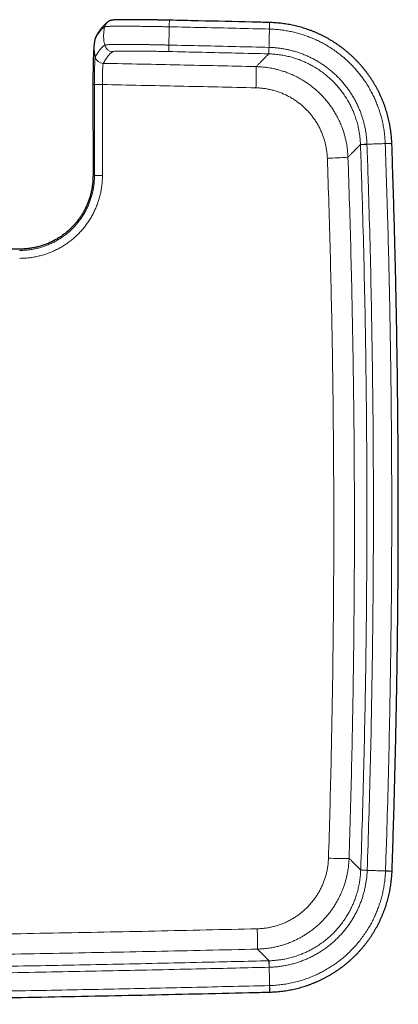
# Model space of a CAD drawing. Header units: millimetres. Extents: x 8 to 976, y 12 to 967.
# Tile 7 of 256: x 469 to 505, y 70 to 165. Entities that reach past the tile are written whole.
import ezdxf

# ---------------------------------------------------------------- set-up
doc = ezdxf.new("R2010")
doc.units = ezdxf.units.MM

msp = doc.modelspace()

# ---------------------------------------------------------------- linework, layer by layer
at = {"color": 252, "linetype": 'Continuous', "lineweight": 0}
for p, q in [((477.762, 163.887), (477.762, 163.887)), ((492.933, 161.25), (492.923, 161.251)), ((477.1, 160.342), (477.099, 160.341)), ((477.02, 158.323), (477.02, 158.313)), ((501.699, 152.571), (501.699, 152.58)), ((501.72, 83.134), (501.72, 83.144)), ((492.944, 74.459), (492.954, 74.459))]:
    msp.add_line(p, q, dxfattribs=at)
at = {"color": 7, "linetype": 'Continuous', "lineweight": 30}
for p, q in [((476.396, 162.904), (476.4, 162.912)), ((476.117, 158.298), (476.122, 149.58)), ((493.017, 71.459), (493.028, 71.46))]:
    msp.add_line(p, q, dxfattribs=at)
at = {"color": 7, "linetype": 'Continuous', "lineweight": 30, "flags": 128}
msp.add_lwpolyline([(477.543, 164.317), (477.582, 164.344), (477.641, 164.378)], dxfattribs=at)
at = {"color": 252, "linetype": 'Continuous', "lineweight": 0, "flags": 128}
for points in [[(483.412, 163.842), (483.414, 163.918), (483.416, 163.991), (483.417, 164.061), (483.419, 164.128), (483.42, 164.19), (483.421, 164.247), (483.422, 164.298), (483.423, 164.344), (483.424, 164.383), (483.425, 164.415), (483.425, 164.44), (483.426, 164.457), (483.426, 164.467), (483.426, 164.47)], [(492.981, 163.623), (492.983, 163.698), (492.985, 163.771), (492.986, 163.841), (492.988, 163.908), (492.99, 163.97), (492.991, 164.027), (492.992, 164.078), (492.993, 164.124), (492.994, 164.163), (492.995, 164.195), (492.996, 164.22), (492.996, 164.237), (492.996, 164.247), (492.996, 164.25)], [(492.991, 163.622), (492.993, 163.698), (492.995, 163.771), (492.997, 163.841), (492.998, 163.908), (493, 163.969), (493.001, 164.026), (493.003, 164.078), (493.004, 164.123), (493.005, 164.162), (493.006, 164.194), (493.006, 164.219), (493.007, 164.237), (493.007, 164.247), (493.007, 164.25)], [(483.361, 161.47), (483.361, 161.475), (483.361, 161.488), (483.361, 161.507), (483.362, 161.533), (483.363, 161.565), (483.364, 161.604), (483.365, 161.649), (483.366, 161.7), (483.367, 161.756), (483.368, 161.816), (483.37, 161.881), (483.371, 161.949), (483.373, 162.019), (483.374, 162.092)], [(492.923, 161.251), (492.923, 161.256), (492.924, 161.268), (492.924, 161.287), (492.925, 161.313), (492.926, 161.346), (492.927, 161.385), (492.928, 161.43), (492.929, 161.48), (492.93, 161.536), (492.932, 161.596), (492.933, 161.661), (492.935, 161.729), (492.937, 161.8), (492.938, 161.873)], [(492.933, 161.25), (492.933, 161.255), (492.933, 161.267), (492.934, 161.287), (492.935, 161.313), (492.935, 161.345), (492.936, 161.384), (492.938, 161.429), (492.939, 161.48), (492.94, 161.536), (492.942, 161.596), (492.943, 161.661), (492.945, 161.728), (492.947, 161.799), (492.949, 161.872)], [(504.07, 152.665), (504.145, 152.667), (504.219, 152.67), (504.289, 152.673), (504.355, 152.675), (504.417, 152.677), (504.474, 152.679), (504.525, 152.681), (504.571, 152.683), (504.61, 152.684), (504.642, 152.685), (504.667, 152.686), (504.684, 152.687), (504.694, 152.687), (504.697, 152.687)], [(504.07, 152.655), (504.146, 152.657), (504.219, 152.66), (504.289, 152.662), (504.355, 152.665), (504.417, 152.667), (504.474, 152.669), (504.526, 152.671), (504.571, 152.672), (504.61, 152.674), (504.642, 152.675), (504.667, 152.676), (504.685, 152.676), (504.695, 152.677), (504.697, 152.677)], [(501.699, 152.58), (501.704, 152.581), (501.716, 152.581), (501.735, 152.582), (501.761, 152.583), (501.794, 152.584), (501.833, 152.585), (501.878, 152.587), (501.928, 152.589), (501.984, 152.591), (502.044, 152.593), (502.109, 152.595), (502.177, 152.598), (502.247, 152.601), (502.32, 152.603)], [(501.699, 152.571), (501.704, 152.571), (501.716, 152.571), (501.735, 152.572), (501.761, 152.573), (501.794, 152.574), (501.833, 152.575), (501.878, 152.577), (501.929, 152.579), (501.984, 152.581), (502.045, 152.583), (502.109, 152.585), (502.177, 152.588), (502.248, 152.59), (502.321, 152.593)], [(501.72, 83.144), (501.725, 83.144), (501.737, 83.143), (501.756, 83.143), (501.782, 83.142), (501.815, 83.141), (501.854, 83.139), (501.899, 83.138), (501.95, 83.136), (502.005, 83.134), (502.066, 83.132), (502.13, 83.13), (502.198, 83.128), (502.269, 83.125), (502.342, 83.123)], [(501.72, 83.134), (501.725, 83.134), (501.737, 83.134), (501.756, 83.133), (501.782, 83.132), (501.815, 83.131), (501.854, 83.13), (501.899, 83.128), (501.949, 83.126), (502.005, 83.124), (502.065, 83.122), (502.13, 83.12), (502.198, 83.117), (502.269, 83.115), (502.342, 83.112)], [(504.091, 83.062), (504.167, 83.059), (504.24, 83.057), (504.31, 83.054), (504.376, 83.052), (504.438, 83.05), (504.495, 83.048), (504.547, 83.046), (504.592, 83.044), (504.631, 83.043), (504.663, 83.042), (504.688, 83.041), (504.706, 83.04), (504.716, 83.04), (504.718, 83.04)], [(504.091, 83.052), (504.166, 83.049), (504.24, 83.046), (504.31, 83.044), (504.376, 83.042), (504.438, 83.039), (504.495, 83.037), (504.546, 83.035), (504.592, 83.034), (504.631, 83.032), (504.663, 83.031), (504.688, 83.03), (504.706, 83.03), (504.716, 83.029), (504.718, 83.029)], [(492.944, 74.459), (492.944, 74.454), (492.945, 74.442), (492.945, 74.422), (492.946, 74.396), (492.947, 74.364), (492.948, 74.325), (492.949, 74.28), (492.95, 74.229), (492.951, 74.173), (492.953, 74.113), (492.954, 74.049), (492.956, 73.981), (492.958, 73.91), (492.959, 73.837)], [(492.954, 74.459), (492.954, 74.454), (492.954, 74.442), (492.955, 74.423), (492.956, 74.397), (492.956, 74.364), (492.957, 74.325), (492.959, 74.28), (492.96, 74.229), (492.961, 74.174), (492.963, 74.113), (492.964, 74.049), (492.966, 73.981), (492.968, 73.91), (492.97, 73.837)], [(493.002, 72.087), (493.004, 72.011), (493.006, 71.938), (493.007, 71.868), (493.009, 71.802), (493.011, 71.74), (493.012, 71.683), (493.013, 71.631), (493.014, 71.586), (493.015, 71.547), (493.016, 71.515), (493.017, 71.49), (493.017, 71.472), (493.017, 71.462), (493.017, 71.459)], [(493.012, 72.087), (493.014, 72.012), (493.016, 71.938), (493.018, 71.868), (493.019, 71.802), (493.021, 71.74), (493.022, 71.683), (493.024, 71.631), (493.025, 71.586), (493.026, 71.547), (493.027, 71.515), (493.027, 71.49), (493.028, 71.472), (493.028, 71.462), (493.028, 71.46)]]:
    msp.add_lwpolyline(points, dxfattribs=at)
at = {"color": 252, "linetype": 'Continuous', "lineweight": 0}
for centre, radius, start, end in [((478.012, 163.67), 0.799, 125.96545, 167.62262), ((477.102, 162.539), 0.795, 152.6475, 167.69079), ((478.02, 162.27), 0.8, 192.88304, 268.7598), ((477.116, 161.142), 0.801, 193.07123, 268.71999), ((477.117, 161.143), 0.801, 193.02347, 268.72143), ((440.192, 159.672), 51.537, 358.13896, 0.39647), ((476.868, 132.127), 26.197, 89.6678, 91.34073), ((476.899, 139.677), 18.636, 89.62797, 91.9801), ((497.926, 181.444), 30.188, 271.14744, 274.89565), ((476.905, 131.958), 17.652, 89.60722, 92.09047), ((499.798, 106.326), 22.08, 266.9887, 272.10777), ((437.859, 75.824), 53.994, 359.7351, 1.79737)]:
    msp.add_arc(centre, radius, start, end, dxfattribs=at)
at = {"color": 7, "linetype": 'Continuous', "lineweight": 30}
msp.add_arc((477.105, 162.54), 0.797, 150.38618, 167.67224, dxfattribs=at)
for points, knots in [([(477.543, 164.316), (477.513, 164.294), (477.448, 164.246), (477.352, 164.165), (477.254, 164.076), (477.158, 163.979), (477.062, 163.876), (476.969, 163.767), (476.876, 163.649), (476.783, 163.523), (476.689, 163.386), (476.594, 163.239), (476.502, 163.088), (476.442, 162.983), (476.413, 162.933)], [0, 0, 0, 0, 0.070524, 0.148541, 0.227873, 0.308136, 0.389002, 0.470207, 0.551549, 0.636453, 0.726663, 0.819255, 0.913295, 1, 1, 1, 1]), ([(483.426, 164.47), (483.416, 164.47), (483.343, 164.472), (483.213, 164.474), (483.039, 164.478), (482.873, 164.481), (482.704, 164.485), (482.526, 164.488), (482.343, 164.491), (482.161, 164.494), (481.98, 164.497), (481.801, 164.5), (481.622, 164.503), (481.445, 164.506), (481.27, 164.508), (481.095, 164.51), (480.924, 164.512), (480.756, 164.514), (480.592, 164.516), (480.432, 164.517), (480.277, 164.518), (480.126, 164.519), (479.98, 164.52), (479.838, 164.52), (479.701, 164.521), (479.57, 164.521), (479.441, 164.521), (479.316, 164.52), (479.194, 164.52), (479.077, 164.519), (478.965, 164.518), (478.858, 164.517), (478.756, 164.515), (478.659, 164.514), (478.567, 164.512), (478.479, 164.509), (478.397, 164.507), (478.319, 164.504), (478.246, 164.5), (478.176, 164.497), (478.108, 164.492), (478.041, 164.486), (477.983, 164.48), (477.935, 164.473), (477.897, 164.466), (477.863, 164.459), (477.827, 164.45), (477.784, 164.438), (477.734, 164.421), (477.685, 164.401), (477.654, 164.385), (477.641, 164.378)], [0, 0, 0, 0, 0.00342, 0.026165, 0.046378, 0.065476, 0.085155, 0.107249, 0.129347, 0.151467, 0.17363, 0.195856, 0.218167, 0.240583, 0.263125, 0.285809, 0.308598, 0.331197, 0.353663, 0.375999, 0.398216, 0.420324, 0.442333, 0.464258, 0.48611, 0.50791, 0.529516, 0.551911, 0.574303, 0.596706, 0.61914, 0.641625, 0.664185, 0.686856, 0.709673, 0.732681, 0.755882, 0.779214, 0.80296, 0.827382, 0.852991, 0.880994, 0.908405, 0.925772, 0.938027, 0.948442, 0.957954, 0.968186, 0.980111, 0.99192, 1, 1, 1, 1]), ([(492.996, 164.25), (492.437, 164.263), (490.176, 164.318), (486.986, 164.392), (484.355, 164.449), (483.426, 164.47)], [0, 0, 0, 0, 0.175437, 0.708719, 1, 1, 1, 1]), ([(493.007, 164.25), (493.007, 164.25), (493.003, 164.25), (493, 164.25), (492.996, 164.25)], [0, 0, 0, 0, 0.086879, 1, 1, 1, 1]), ([(504.697, 152.687), (504.693, 152.777), (504.686, 152.958), (504.666, 153.231), (504.64, 153.507), (504.608, 153.782), (504.57, 154.056), (504.525, 154.33), (504.474, 154.602), (504.417, 154.873), (504.353, 155.142), (504.283, 155.409), (504.207, 155.676), (504.125, 155.942), (504.036, 156.206), (503.942, 156.468), (503.841, 156.728), (503.735, 156.984), (503.623, 157.237), (503.506, 157.486), (503.383, 157.733), (503.254, 157.977), (503.119, 158.219), (502.978, 158.458), (502.832, 158.694), (502.68, 158.927), (502.522, 159.157), (502.36, 159.383), (502.192, 159.604), (502.02, 159.822), (501.843, 160.034), (501.661, 160.243), (501.475, 160.447), (501.284, 160.646), (501.088, 160.842), (500.887, 161.034), (500.682, 161.22), (500.473, 161.402), (500.259, 161.58), (500.041, 161.752), (499.82, 161.919), (499.595, 162.08), (499.367, 162.236), (499.136, 162.387), (498.901, 162.532), (498.662, 162.672), (498.42, 162.807), (498.174, 162.936), (497.924, 163.06), (497.672, 163.178), (497.418, 163.291), (497.162, 163.397), (496.904, 163.497), (496.645, 163.59), (496.383, 163.677), (496.119, 163.759), (495.852, 163.835), (495.584, 163.905), (495.313, 163.968), (495.042, 164.025), (494.769, 164.076), (494.495, 164.12), (494.22, 164.159), (493.945, 164.19), (493.669, 164.216), (493.394, 164.235), (493.173, 164.246), (493.044, 164.248), (493.007, 164.249)], [0, 0, 0, 0, 0.0148, 0.030067, 0.045348, 0.06064, 0.075942, 0.091251, 0.106578, 0.121807, 0.137027, 0.152311, 0.167643, 0.183009, 0.198391, 0.213773, 0.229134, 0.244457, 0.259728, 0.274929, 0.290104, 0.305363, 0.32066, 0.335985, 0.351331, 0.366688, 0.382049, 0.397402, 0.41274, 0.428054, 0.443338, 0.458575, 0.473814, 0.489085, 0.504378, 0.519687, 0.535008, 0.550334, 0.565658, 0.580974, 0.596276, 0.611557, 0.626824, 0.642028, 0.657252, 0.672536, 0.687864, 0.703223, 0.718597, 0.733969, 0.749322, 0.764639, 0.779907, 0.795104, 0.810271, 0.825589, 0.840898, 0.856209, 0.871529, 0.886885, 0.902162, 0.91746, 0.932805, 0.948147, 0.96343, 0.978601, 0.993895, 1, 1, 1, 1]), ([(476.308, 162.652), (476.302, 162.624), (476.29, 162.567), (476.275, 162.485), (476.263, 162.413), (476.254, 162.357), (476.248, 162.312), (476.243, 162.273), (476.238, 162.238), (476.234, 162.203), (476.229, 162.163), (476.224, 162.119), (476.218, 162.06), (476.211, 161.989), (476.204, 161.903), (476.197, 161.816), (476.191, 161.721), (476.184, 161.624), (476.179, 161.526), (476.174, 161.431), (476.169, 161.33), (476.164, 161.215), (476.159, 161.104), (476.156, 160.996), (476.152, 160.892), (476.149, 160.787), (476.146, 160.688), (476.143, 160.591), (476.14, 160.492), (476.138, 160.381), (476.135, 160.275), (476.133, 160.169), (476.131, 160.059), (476.128, 159.929), (476.126, 159.776), (476.124, 159.62), (476.122, 159.463), (476.12, 159.309), (476.119, 159.14), (476.118, 158.955), (476.117, 158.753), (476.117, 158.532), (476.117, 158.378), (476.117, 158.298)], [0, 0, 0, 0, 0.0195508, 0.0398578, 0.0564133, 0.0694019, 0.0804009, 0.0902299, 0.0985032, 0.1078706, 0.119569, 0.132966, 0.1455229, 0.1712068, 0.1994592, 0.229498, 0.2575688, 0.2910407, 0.3200314, 0.3434348, 0.3731855, 0.4037909, 0.4340846, 0.4582452, 0.4838211, 0.510084, 0.5332395, 0.5530231, 0.576112, 0.6002685, 0.6256211, 0.6445287, 0.6671967, 0.6936631, 0.7239173, 0.7580306, 0.7848697, 0.8138974, 0.8452895, 0.8792717, 0.9161364, 0.9562378, 1, 1, 1, 1]), ([(476.325, 162.708), (476.325, 162.708), (476.325, 162.701), (476.315, 162.686), (476.31, 162.659), (476.308, 162.651)], [0, 0, 0, 0, 0.000131, 0.717453, 1, 1, 1, 1]), ([(476.371, 162.851), (476.368, 162.845), (476.36, 162.827), (476.35, 162.799), (476.339, 162.766), (476.329, 162.733), (476.319, 162.699), (476.313, 162.673), (476.31, 162.658), (476.309, 162.656)], [0, 0, 0, 0, 0.0717587, 0.2103051, 0.3603826, 0.5279209, 0.7207058, 0.9508347, 1, 1, 1, 1]), ([(504.697, 152.677), (504.697, 152.677), (504.697, 152.68), (504.697, 152.684), (504.697, 152.687)], [0, 0, 0, 0, 0.065966, 1, 1, 1, 1]), ([(504.718, 83.04), (504.732, 83.442), (504.775, 84.686), (504.841, 86.772), (504.916, 89.301), (504.984, 91.83), (505.046, 94.361), (505.102, 96.891), (505.151, 99.421), (505.194, 101.952), (505.23, 104.483), (505.26, 107.013), (505.283, 109.544), (505.3, 112.075), (505.311, 114.606), (505.315, 117.137), (505.313, 119.668), (505.305, 122.199), (505.29, 124.73), (505.268, 127.261), (505.241, 129.791), (505.206, 132.322), (505.166, 134.853), (505.119, 137.383), (505.065, 139.914), (505.006, 142.444), (504.939, 144.974), (504.867, 147.504), (504.787, 150.033), (504.731, 151.758), (504.699, 152.638), (504.697, 152.677)], [0, 0, 0, 0, 0.017325, 0.0536, 0.089927, 0.126266, 0.162604, 0.198941, 0.235277, 0.271614, 0.307951, 0.344288, 0.380625, 0.416963, 0.453302, 0.489641, 0.525977, 0.562314, 0.598652, 0.63499, 0.671328, 0.707666, 0.744004, 0.780341, 0.816679, 0.853016, 0.889352, 0.925693, 0.96203, 0.998354, 1, 1, 1, 1]), ([(476.122, 149.58), (476.12, 149.45), (476.116, 149.194), (476.084, 148.812), (476.033, 148.437), (475.961, 148.067), (475.871, 147.703), (475.762, 147.346), (475.634, 146.998), (475.491, 146.66), (475.331, 146.334), (475.157, 146.019), (474.967, 145.716), (474.763, 145.423), (474.546, 145.143), (474.317, 144.876), (474.076, 144.623), (473.814, 144.373), (473.529, 144.129), (473.222, 143.894), (472.905, 143.678), (472.58, 143.481), (472.247, 143.304), (471.908, 143.146), (471.545, 142.999), (471.16, 142.869), (470.752, 142.758), (470.343, 142.672), (469.933, 142.612), (469.523, 142.575), (469.249, 142.571), (469.113, 142.569)], [0, 0, 0, 0, 0.035284, 0.069891, 0.104201, 0.138514, 0.172558, 0.206351, 0.240029, 0.273505, 0.306373, 0.338916, 0.371443, 0.403924, 0.436067, 0.467946, 0.499641, 0.53109, 0.566626, 0.601769, 0.636562, 0.671043, 0.705248, 0.739213, 0.772908, 0.81171, 0.850027, 0.887941, 0.925526, 0.962857, 1, 1, 1, 1]), ([(469.113, 142.569), (468.215, 142.569), (466.428, 142.569), (463.76, 142.57), (461.12, 142.571), (458.507, 142.571), (455.92, 142.572), (453.361, 142.573), (450.898, 142.573), (448.529, 142.574), (446.254, 142.574), (444.002, 142.575), (441.772, 142.575), (439.565, 142.575), (437.38, 142.576), (435.218, 142.576), (433.079, 142.577), (430.963, 142.577), (428.869, 142.577), (426.797, 142.577), (424.787, 142.578), (422.837, 142.578), (420.946, 142.578), (419.076, 142.578), (417.225, 142.578), (415.998, 142.579), (415.388, 142.579)], [0, 0, 0, 0, 0.050151, 0.0998, 0.148946, 0.19759, 0.245732, 0.293372, 0.34051, 0.383279, 0.425626, 0.467552, 0.509055, 0.550138, 0.590798, 0.631037, 0.670855, 0.710251, 0.749226, 0.787779, 0.825911, 0.861478, 0.89667, 0.931488, 0.965931, 1, 1, 1, 1]), ([(493.028, 71.46), (493.119, 71.463), (493.301, 71.468), (493.576, 71.485), (493.852, 71.508), (494.127, 71.537), (494.402, 71.572), (494.676, 71.614), (494.949, 71.662), (495.22, 71.717), (495.489, 71.777), (495.758, 71.844), (496.026, 71.918), (496.292, 71.997), (496.557, 72.083), (496.82, 72.175), (497.081, 72.273), (497.338, 72.376), (497.592, 72.485), (497.843, 72.6), (498.091, 72.72), (498.336, 72.846), (498.58, 72.979), (498.82, 73.117), (499.058, 73.261), (499.293, 73.41), (499.524, 73.565), (499.751, 73.725), (499.975, 73.89), (500.194, 74.06), (500.409, 74.235), (500.619, 74.414), (500.825, 74.599), (501.027, 74.788), (501.224, 74.981), (501.418, 75.18), (501.607, 75.383), (501.791, 75.591), (501.971, 75.803), (502.145, 76.018), (502.315, 76.238), (502.478, 76.461), (502.637, 76.687), (502.79, 76.917), (502.937, 77.15), (503.08, 77.387), (503.217, 77.629), (503.35, 77.873), (503.476, 78.121), (503.597, 78.372), (503.712, 78.625), (503.821, 78.88), (503.923, 79.137), (504.02, 79.395), (504.11, 79.656), (504.194, 79.919), (504.273, 80.185), (504.345, 80.453), (504.412, 80.723), (504.472, 80.993), (504.525, 81.266), (504.573, 81.539), (504.614, 81.813), (504.649, 82.089), (504.677, 82.364), (504.699, 82.639), (504.712, 82.861), (504.716, 82.991), (504.717, 83.029)], [0, 0, 0, 0, 0.014995, 0.030256, 0.045531, 0.060817, 0.076113, 0.091416, 0.106737, 0.12196, 0.137174, 0.152451, 0.167778, 0.183137, 0.198514, 0.213889, 0.229244, 0.244561, 0.259826, 0.27502, 0.29019, 0.305443, 0.320733, 0.336052, 0.351392, 0.366743, 0.382098, 0.397445, 0.412777, 0.428085, 0.443363, 0.458593, 0.473826, 0.489091, 0.504378, 0.519681, 0.534996, 0.550315, 0.565633, 0.580943, 0.596239, 0.611514, 0.626776, 0.641973, 0.657191, 0.672469, 0.687791, 0.703144, 0.718511, 0.733878, 0.749224, 0.764536, 0.779797, 0.794989, 0.810149, 0.825461, 0.840764, 0.856069, 0.871383, 0.886732, 0.902003, 0.917295, 0.932634, 0.94797, 0.963247, 0.978412, 0.9937, 1, 1, 1, 1]), ([(504.718, 83.029), (504.718, 83.03), (504.718, 83.034), (504.718, 83.037), (504.718, 83.04)], [0, 0, 0, 0, 0.213172, 1, 1, 1, 1]), ([(408.826, 70.292), (408.925, 70.292), (410.73, 70.297), (414.242, 70.314), (419.362, 70.342), (424.484, 70.377), (429.605, 70.418), (434.725, 70.465), (439.845, 70.519), (444.962, 70.58), (450.079, 70.646), (455.196, 70.719), (460.315, 70.799), (465.434, 70.885), (470.555, 70.977), (475.675, 71.076), (480.795, 71.181), (485.914, 71.293), (489.988, 71.386), (492.356, 71.444), (493.017, 71.46)], [0, 0, 0, 0, 0.003508, 0.064313, 0.125132, 0.185957, 0.246782, 0.3076, 0.368405, 0.429191, 0.489956, 0.550731, 0.611527, 0.67234, 0.733163, 0.793989, 0.854812, 0.915624, 0.97642, 1, 1, 1, 1])]:
    msp.add_open_spline(points, degree=3, knots=knots, dxfattribs=at)
at = {"color": 252, "linetype": 'Continuous', "lineweight": 0}
for points, knots in [([(477.232, 163.842), (477.195, 163.814), (477.12, 163.757), (477.009, 163.654), (476.897, 163.538), (476.785, 163.407), (476.674, 163.261), (476.56, 163.097), (476.444, 162.915), (476.366, 162.778), (476.326, 162.71)], [0, 0, 0, 0, 0.123227, 0.246457, 0.369685, 0.492915, 0.616153, 0.739393, 0.869694, 1, 1, 1, 1]), ([(477.232, 163.842), (477.211, 163.734), (477.169, 163.519), (477.14, 163.19), (477.136, 162.883), (477.155, 162.601), (477.187, 162.344), (477.222, 162.176), (477.24, 162.092)], [0, 0, 0, 0, 0.185952, 0.372936, 0.560323, 0.707437, 0.854097, 1, 1, 1, 1]), ([(477.762, 163.887), (477.762, 163.887), (477.719, 163.885), (477.615, 163.882), (477.499, 163.876), (477.399, 163.869), (477.323, 163.861), (477.273, 163.854), (477.246, 163.848), (477.232, 163.844), (477.232, 163.842), (477.232, 163.842)], [0, 0, 0, 0, 0.000027, 0.15653, 0.313465, 0.470548, 0.627497, 0.784006, 0.891991, 0.999975, 1, 1, 1, 1]), ([(483.412, 163.842), (483.412, 163.842), (483.343, 163.844), (483.205, 163.847), (482.997, 163.851), (482.79, 163.855), (482.541, 163.859), (482.25, 163.864), (481.921, 163.869), (481.593, 163.874), (481.267, 163.878), (480.945, 163.883), (480.643, 163.887), (480.36, 163.89), (480.096, 163.893), (479.838, 163.896), (479.587, 163.898), (479.344, 163.9), (479.114, 163.901), (478.898, 163.9), (478.694, 163.9), (478.5, 163.898), (478.317, 163.897), (478.146, 163.895), (477.998, 163.892), (477.868, 163.89), (477.801, 163.888), (477.762, 163.887), (477.762, 163.887)], [0, 0, 0, 0, 0.0000084, 0.0291402, 0.0582714, 0.0875454, 0.1168187, 0.1642087, 0.2116344, 0.2590267, 0.3077006, 0.3564099, 0.4050834, 0.4482189, 0.4913785, 0.53451, 0.5786461, 0.6228089, 0.6669419, 0.70996, 0.7530041, 0.7960247, 0.8400224, 0.8840509, 0.9280502, 0.9639896, 0.9999953, 1, 1, 1, 1]), ([(483.412, 163.842), (483.41, 163.735), (483.405, 163.52), (483.398, 163.191), (483.391, 162.884), (483.385, 162.602), (483.38, 162.345), (483.376, 162.176), (483.374, 162.092)], [0, 0, 0, 0, 0.18594, 0.372919, 0.560305, 0.707423, 0.854087, 1, 1, 1, 1]), ([(492.981, 163.623), (491.924, 163.648), (489.801, 163.699), (486.612, 163.772), (484.479, 163.819), (483.412, 163.842)], [0, 0, 0, 0, 0.331309, 0.665654, 1, 1, 1, 1]), ([(492.991, 163.622), (492.989, 163.515), (492.983, 163.3), (492.975, 162.971), (492.968, 162.664), (492.961, 162.382), (492.955, 162.125), (492.951, 161.956), (492.949, 161.872)], [0, 0, 0, 0, 0.18594, 0.37292, 0.560306, 0.707423, 0.85409, 1, 1, 1, 1]), ([(492.991, 163.622), (492.991, 163.622), (492.988, 163.622), (492.984, 163.622), (492.981, 163.623)], [0, 0, 0, 0, 0.006006, 1, 1, 1, 1]), ([(504.07, 152.665), (504.07, 152.665), (504.047, 152.851), (504.048, 153.227), (503.976, 153.786), (503.888, 154.343), (503.771, 154.894), (503.635, 155.409), (503.484, 155.888), (503.324, 156.332), (503.146, 156.77), (502.947, 157.203), (502.729, 157.632), (502.49, 158.055), (502.233, 158.468), (501.96, 158.868), (501.67, 159.256), (501.364, 159.631), (501.043, 159.992), (500.693, 160.353), (500.313, 160.712), (499.9, 161.065), (499.471, 161.399), (499.027, 161.712), (498.568, 162.003), (498.117, 162.26), (497.676, 162.486), (497.246, 162.683), (496.809, 162.863), (496.36, 163.026), (495.901, 163.171), (495.431, 163.298), (494.957, 163.404), (494.474, 163.491), (493.985, 163.557), (493.489, 163.602), (493.157, 163.618), (492.991, 163.622), (492.991, 163.622)], [0, 0, 0, 0, 0.000003, 0.032761, 0.065578, 0.098415, 0.131232, 0.163989, 0.19148, 0.218994, 0.246509, 0.274, 0.302287, 0.3306, 0.358913, 0.387201, 0.415339, 0.443503, 0.471668, 0.499807, 0.531371, 0.563007, 0.594679, 0.626351, 0.657986, 0.68955, 0.71707, 0.744613, 0.772156, 0.799676, 0.827993, 0.856337, 0.884681, 0.912998, 0.941993, 0.971001, 0.999997, 1, 1, 1, 1]), ([(476.325, 162.708), (476.305, 162.601), (476.263, 162.386), (476.234, 162.058), (476.231, 161.751), (476.25, 161.469), (476.283, 161.213), (476.318, 161.045), (476.336, 160.961)], [0, 0, 0, 0, 0.185956, 0.372943, 0.56033, 0.707443, 0.854101, 1, 1, 1, 1]), ([(476.326, 162.71), (476.326, 162.709), (476.325, 162.709), (476.325, 162.708), (476.325, 162.708)], [0, 0, 0, 0, 0.997697, 1, 1, 1, 1]), ([(476.337, 160.963), (476.374, 161.028), (476.448, 161.157), (476.56, 161.333), (476.671, 161.495), (476.783, 161.643), (476.894, 161.776), (477.007, 161.896), (477.123, 162.003), (477.201, 162.062), (477.24, 162.092)], [0, 0, 0, 0, 0.123482, 0.246967, 0.370451, 0.493934, 0.617427, 0.740921, 0.870459, 1, 1, 1, 1]), ([(477.24, 162.092), (477.24, 162.092), (477.24, 162.095), (477.262, 162.101), (477.307, 162.11), (477.377, 162.117), (477.467, 162.124), (477.577, 162.13), (477.704, 162.135), (477.846, 162.139), (478.006, 162.143), (478.182, 162.146), (478.374, 162.149), (478.582, 162.15), (478.806, 162.151), (479.045, 162.151), (479.298, 162.151), (479.564, 162.15), (479.841, 162.149), (480.146, 162.147), (480.48, 162.145), (480.844, 162.141), (481.218, 162.136), (481.602, 162.13), (481.974, 162.123), (482.333, 162.115), (482.678, 162.108), (483.026, 162.1), (483.258, 162.095), (483.374, 162.092), (483.374, 162.092)], [0, 0, 0, 0, 0.000006, 0.039419, 0.078942, 0.118503, 0.158026, 0.19744, 0.233941, 0.270556, 0.307231, 0.343909, 0.380528, 0.417032, 0.453648, 0.490386, 0.527183, 0.56398, 0.600718, 0.637335, 0.680178, 0.723153, 0.766174, 0.809151, 0.851993, 0.888964, 0.925997, 0.963026, 0.999994, 1, 1, 1, 1]), ([(483.374, 162.092), (484.441, 162.069), (486.573, 162.022), (489.761, 161.949), (491.883, 161.898), (492.938, 161.873)], [0, 0, 0, 0, 0.334478, 0.668956, 1, 1, 1, 1]), ([(478.003, 161.47), (477.964, 161.44), (477.886, 161.381), (477.77, 161.274), (477.657, 161.154), (477.545, 161.022), (477.434, 160.874), (477.322, 160.712), (477.211, 160.536), (477.137, 160.407), (477.1, 160.342)], [0, 0, 0, 0, 0.129538, 0.259078, 0.382561, 0.506045, 0.629539, 0.753033, 0.876515, 1, 1, 1, 1]), ([(483.361, 161.47), (483.26, 161.473), (483.057, 161.477), (482.755, 161.483), (482.454, 161.489), (482.14, 161.494), (481.814, 161.5), (481.479, 161.505), (481.15, 161.509), (480.832, 161.513), (480.522, 161.516), (480.223, 161.518), (479.936, 161.52), (479.665, 161.521), (479.41, 161.521), (479.174, 161.52), (478.958, 161.518), (478.762, 161.516), (478.586, 161.512), (478.431, 161.508), (478.304, 161.503), (478.202, 161.498), (478.122, 161.492), (478.062, 161.485), (478.02, 161.478), (478.008, 161.473), (478.003, 161.47)], [0, 0, 0, 0, 0.036899, 0.07386, 0.110826, 0.147731, 0.190739, 0.233881, 0.277068, 0.320208, 0.363218, 0.407077, 0.451095, 0.495163, 0.539177, 0.583036, 0.626853, 0.670821, 0.714835, 0.758792, 0.802605, 0.842013, 0.881529, 0.92108, 0.960595, 1, 1, 1, 1]), ([(492.923, 161.251), (491.868, 161.276), (489.747, 161.327), (486.559, 161.4), (484.427, 161.447), (483.361, 161.47)], [0, 0, 0, 0, 0.331044, 0.665523, 1, 1, 1, 1]), ([(491.727, 160.029), (491.795, 160.098), (491.93, 160.236), (492.113, 160.422), (492.28, 160.593), (492.421, 160.737), (492.539, 160.858), (492.638, 160.959), (492.727, 161.049), (492.804, 161.128), (492.87, 161.197), (492.906, 161.233), (492.923, 161.251)], [0, 0, 0, 0, 0.112442, 0.224884, 0.337346, 0.449809, 0.541495, 0.633181, 0.724867, 0.816577, 0.908288, 1, 1, 1, 1]), ([(501.699, 152.58), (501.693, 152.707), (501.68, 152.959), (501.642, 153.336), (501.589, 153.712), (501.512, 154.124), (501.406, 154.57), (501.265, 155.049), (501.11, 155.483), (500.948, 155.873), (500.786, 156.222), (500.609, 156.564), (500.399, 156.931), (500.15, 157.319), (499.858, 157.724), (499.568, 158.082), (499.286, 158.397), (499.018, 158.673), (498.737, 158.937), (498.418, 159.213), (498.054, 159.497), (497.645, 159.783), (497.253, 160.025), (496.882, 160.229), (496.537, 160.4), (496.185, 160.557), (495.794, 160.711), (495.361, 160.857), (494.886, 160.989), (494.403, 161.096), (493.915, 161.175), (493.425, 161.23), (493.097, 161.244), (492.933, 161.25)], [0, 0, 0, 0, 0.0278984, 0.0558215, 0.0837448, 0.1116431, 0.1483439, 0.1850729, 0.2217737, 0.250095, 0.2784421, 0.3067893, 0.3351108, 0.3718116, 0.4085405, 0.4452414, 0.4735634, 0.5019108, 0.5302583, 0.5585802, 0.5952971, 0.6320423, 0.6687595, 0.6970941, 0.725455, 0.7538154, 0.7821499, 0.8183675, 0.8546936, 0.8910753, 0.9274563, 0.9637823, 1, 1, 1, 1]), ([(492.938, 161.873), (492.942, 161.873), (492.945, 161.872), (492.949, 161.872), (492.949, 161.872)], [0, 0, 0, 0, 0.994289, 1, 1, 1, 1]), ([(492.949, 161.872), (492.949, 161.872), (493.079, 161.87), (493.338, 161.856), (493.727, 161.822), (494.114, 161.772), (494.502, 161.705), (494.89, 161.623), (495.278, 161.525), (495.662, 161.41), (496.041, 161.281), (496.413, 161.135), (496.779, 160.972), (497.138, 160.795), (497.493, 160.602), (497.842, 160.392), (498.186, 160.164), (498.519, 159.922), (498.839, 159.669), (499.144, 159.405), (499.436, 159.131), (499.716, 158.846), (499.986, 158.546), (500.246, 158.232), (500.495, 157.904), (500.73, 157.566), (500.947, 157.221), (501.148, 156.871), (501.333, 156.516), (501.503, 156.154), (501.659, 155.782), (501.8, 155.399), (501.927, 155.008), (502.036, 154.611), (502.128, 154.212), (502.202, 153.812), (502.258, 153.411), (502.305, 153.008), (502.304, 152.737), (502.32, 152.603), (502.32, 152.603)], [0, 0, 0, 0, 0.000005, 0.02685, 0.053718, 0.080589, 0.107438, 0.135007, 0.162599, 0.190189, 0.217756, 0.245291, 0.272851, 0.300413, 0.327952, 0.3563, 0.384676, 0.413052, 0.441402, 0.46893, 0.496482, 0.524033, 0.55156, 0.579889, 0.608244, 0.636596, 0.664923, 0.69245, 0.720001, 0.747549, 0.775073, 0.803391, 0.831735, 0.860076, 0.888391, 0.916281, 0.944195, 0.972108, 0.999996, 1, 1, 1, 1]), ([(476.255, 158.316), (476.255, 158.316), (476.255, 158.381), (476.257, 158.511), (476.261, 158.704), (476.267, 158.895), (476.272, 159.083), (476.277, 159.275), (476.278, 159.469), (476.277, 159.665), (476.276, 159.851), (476.277, 160.027), (476.282, 160.19), (476.288, 160.338), (476.296, 160.473), (476.3, 160.596), (476.305, 160.702), (476.314, 160.789), (476.322, 160.859), (476.328, 160.91), (476.33, 160.944), (476.336, 160.957), (476.336, 160.961), (476.336, 160.961)], [0, 0, 0, 0, 0.000015, 0.049164, 0.098513, 0.148003, 0.197485, 0.246745, 0.302, 0.35743, 0.412784, 0.467935, 0.523507, 0.579295, 0.635147, 0.690809, 0.74654, 0.80248, 0.858512, 0.91435, 0.957167, 0.999985, 1, 1, 1, 1]), ([(476.336, 160.961), (476.336, 160.961), (476.337, 160.962), (476.337, 160.962), (476.337, 160.963)], [0, 0, 0, 0, 0.002191, 1, 1, 1, 1]), ([(477.099, 160.341), (477.097, 160.337), (477.093, 160.329), (477.087, 160.302), (477.078, 160.254), (477.066, 160.173), (477.058, 160.07), (477.051, 159.944), (477.041, 159.798), (477.034, 159.635), (477.033, 159.454), (477.033, 159.26), (477.033, 159.067), (477.029, 158.877), (477.024, 158.695), (477.02, 158.509), (477.02, 158.385), (477.02, 158.323)], [0, 0, 0, 0, 0.0420808, 0.0841674, 0.1584547, 0.2329877, 0.3072688, 0.3815364, 0.4560344, 0.5302866, 0.6044508, 0.6788589, 0.7530329, 0.8146404, 0.8765241, 0.9383993, 1, 1, 1, 1]), ([(477.1, 160.342), (479.538, 160.293), (484.414, 160.195), (489.289, 160.084), (491.727, 160.029)], [0, 0, 0, 0, 0.499999, 1, 1, 1, 1]), ([(491.727, 160.029), (491.894, 160.022), (492.226, 160.009), (492.722, 159.954), (493.178, 159.88), (493.591, 159.791), (493.964, 159.694), (494.333, 159.581), (494.732, 159.44), (495.159, 159.265), (495.61, 159.05), (496.015, 158.829), (496.376, 158.608), (496.696, 158.393), (497.007, 158.165), (497.336, 157.9), (497.681, 157.593), (498.034, 157.242), (498.342, 156.9), (498.609, 156.572), (498.84, 156.264), (499.056, 155.946), (499.279, 155.588), (499.502, 155.186), (499.719, 154.738), (499.896, 154.314), (500.039, 153.918), (500.154, 153.552), (500.253, 153.181), (500.344, 152.774), (500.42, 152.33), (500.477, 151.849), (500.494, 151.527), (500.502, 151.366)], [0, 0, 0, 0, 0.0367155, 0.0734593, 0.1101748, 0.1385063, 0.1668641, 0.1952214, 0.2235529, 0.2602861, 0.2970477, 0.3337813, 0.3621307, 0.3905061, 0.4188815, 0.4472309, 0.4838876, 0.520573, 0.5572301, 0.5855193, 0.6138344, 0.6421494, 0.6704383, 0.70702, 0.7436298, 0.7802114, 0.808439, 0.8366924, 0.8649457, 0.8931733, 0.9287736, 0.9643998, 1, 1, 1, 1]), ([(476.118, 158.298), (476.12, 158.3), (476.122, 158.303), (476.151, 158.307), (476.192, 158.312), (476.234, 158.315), (476.255, 158.316)], [0, 0, 0, 0, 0.26458, 0.510689, 0.755995, 1, 1, 1, 1]), ([(476.255, 158.302), (476.255, 158.307), (476.255, 158.312), (476.255, 158.316), (476.255, 158.316)], [0, 0, 0, 0, 0.995715, 1, 1, 1, 1]), ([(477.02, 158.313), (477.021, 157.246), (477.022, 155.412), (477.024, 152.511), (477.025, 150.676), (477.026, 149.61)], [0, 0, 0, 0, 0.367627, 0.632401, 1, 1, 1, 1]), ([(491.701, 157.998), (489.255, 158.054), (484.361, 158.165), (479.467, 158.264), (477.02, 158.313)], [0, 0, 0, 0, 0.499999, 1, 1, 1, 1]), ([(476.261, 149.599), (476.26, 150.665), (476.259, 152.798), (476.257, 155.699), (476.256, 157.534), (476.255, 158.302)], [0, 0, 0, 0, 0.367599, 0.735198, 1, 1, 1, 1]), ([(498.53, 151.262), (498.524, 151.387), (498.511, 151.638), (498.466, 152.012), (498.402, 152.388), (498.316, 152.765), (498.207, 153.142), (498.076, 153.513), (497.926, 153.876), (497.755, 154.23), (497.566, 154.573), (497.356, 154.905), (497.128, 155.225), (496.881, 155.533), (496.618, 155.826), (496.34, 156.104), (496.046, 156.365), (495.738, 156.609), (495.415, 156.836), (495.08, 157.045), (494.734, 157.235), (494.378, 157.405), (494.013, 157.554), (493.641, 157.682), (493.262, 157.789), (492.876, 157.875), (492.487, 157.939), (492.095, 157.983), (491.832, 157.993), (491.701, 157.998)], [0, 0, 0, 0, 0.035601, 0.071228, 0.106829, 0.143845, 0.180978, 0.21817, 0.255362, 0.292494, 0.32951, 0.366604, 0.403816, 0.441086, 0.478358, 0.515569, 0.552663, 0.589845, 0.627144, 0.664504, 0.701864, 0.739164, 0.776346, 0.813524, 0.850818, 0.888172, 0.925527, 0.962822, 1, 1, 1, 1]), ([(504.07, 152.665), (503.962, 152.661), (503.747, 152.653), (503.419, 152.642), (503.112, 152.631), (502.83, 152.621), (502.573, 152.612), (502.404, 152.606), (502.32, 152.603)], [0, 0, 0, 0, 0.1859406, 0.3729224, 0.5603078, 0.7074234, 0.8540898, 1, 1, 1, 1]), ([(504.07, 152.655), (504.07, 152.658), (504.07, 152.661), (504.07, 152.665), (504.07, 152.665)], [0, 0, 0, 0, 0.994049, 1, 1, 1, 1]), ([(504.091, 83.062), (504.123, 83.997), (504.212, 86.637), (504.338, 90.984), (504.461, 96.102), (504.558, 101.221), (504.628, 106.34), (504.667, 110.819), (504.684, 114.659), (504.689, 118.058), (504.681, 121.657), (504.658, 125.455), (504.621, 129.253), (504.569, 133.051), (504.503, 136.848), (504.421, 140.714), (504.322, 144.649), (504.206, 148.652), (504.115, 151.32), (504.07, 152.655)], [0, 0, 0, 0, 0.040319, 0.113868, 0.187419, 0.260971, 0.334522, 0.408071, 0.454035, 0.5, 0.554568, 0.609136, 0.663705, 0.718266, 0.772827, 0.827388, 0.884925, 0.942463, 1, 1, 1, 1]), ([(501.699, 152.571), (501.681, 152.553), (501.646, 152.517), (501.578, 152.449), (501.5, 152.371), (501.411, 152.281), (501.311, 152.18), (501.191, 152.06), (501.051, 151.918), (500.885, 151.751), (500.704, 151.569), (500.569, 151.434), (500.502, 151.366)], [0, 0, 0, 0, 0.092275, 0.1845513, 0.2768269, 0.3691269, 0.4614289, 0.5537301, 0.6652877, 0.7768448, 0.888422, 1, 1, 1, 1]), ([(501.72, 83.144), (501.775, 84.789), (501.883, 88.079), (502.016, 93.015), (502.126, 97.952), (502.21, 102.889), (502.268, 107.601), (502.302, 112.088), (502.316, 116.35), (502.312, 120.896), (502.285, 125.727), (502.23, 130.841), (502.149, 135.955), (502.041, 141.069), (501.924, 145.542), (501.808, 149.376), (501.735, 151.506), (501.699, 152.571)], [0, 0, 0, 0, 0.071108, 0.142216, 0.213326, 0.284435, 0.355542, 0.416916, 0.478291, 0.539665, 0.613319, 0.686975, 0.760631, 0.834286, 0.907941, 0.95397, 1, 1, 1, 1]), ([(502.32, 152.603), (502.32, 152.603), (502.32, 152.6), (502.321, 152.596), (502.321, 152.593)], [0, 0, 0, 0, 0.005666, 1, 1, 1, 1]), ([(502.321, 152.593), (502.357, 151.527), (502.43, 149.396), (502.546, 145.56), (502.663, 141.083), (502.771, 135.967), (502.852, 130.849), (502.907, 125.732), (502.934, 120.898), (502.939, 116.349), (502.924, 112.085), (502.89, 107.595), (502.832, 102.88), (502.748, 97.94), (502.638, 93), (502.505, 88.061), (502.396, 84.769), (502.342, 83.123)], [0, 0, 0, 0, 0.04603, 0.09206, 0.165714, 0.239369, 0.313025, 0.386681, 0.460335, 0.521709, 0.583084, 0.644458, 0.715565, 0.786674, 0.857783, 0.928892, 1, 1, 1, 1]), ([(498.638, 84.277), (498.683, 85.764), (498.775, 88.738), (498.886, 93.2), (498.979, 97.662), (499.051, 102.125), (499.104, 106.588), (499.137, 111.051), (499.15, 115.515), (499.143, 119.978), (499.116, 124.442), (499.069, 128.908), (499.002, 133.377), (498.915, 137.849), (498.808, 142.321), (498.682, 146.792), (498.581, 149.772), (498.53, 151.262)], [0, 0, 0, 0, 0.066621, 0.133243, 0.199866, 0.266488, 0.333109, 0.399731, 0.466353, 0.532975, 0.599597, 0.666219, 0.732974, 0.799731, 0.866488, 0.933244, 1, 1, 1, 1]), ([(500.502, 151.366), (500.552, 149.876), (500.653, 146.897), (500.779, 142.427), (500.887, 137.956), (500.974, 133.485), (501.041, 129.014), (501.088, 124.543), (501.115, 120.071), (501.123, 115.6), (501.11, 111.128), (501.077, 106.654), (501.025, 102.177), (500.952, 97.697), (500.859, 93.218), (500.747, 88.739), (500.656, 85.754), (500.61, 84.261)], [0, 0, 0, 0, 0.066621, 0.133243, 0.199866, 0.266488, 0.333109, 0.399731, 0.466353, 0.532975, 0.599597, 0.666219, 0.732974, 0.799731, 0.866488, 0.933244, 1, 1, 1, 1]), ([(477.026, 149.61), (477.023, 149.463), (477.019, 149.17), (476.981, 148.731), (476.921, 148.295), (476.836, 147.862), (476.726, 147.432), (476.592, 147.008), (476.433, 146.591), (476.252, 146.183), (476.049, 145.786), (475.824, 145.402), (475.578, 145.032), (475.31, 144.675), (475.022, 144.334), (474.716, 144.008), (474.392, 143.701), (474.053, 143.413), (473.697, 143.146), (473.326, 142.898), (472.942, 142.671), (472.546, 142.465), (472.139, 142.282), (471.724, 142.123), (471.3, 141.988), (470.868, 141.877), (470.43, 141.79), (469.988, 141.728), (469.544, 141.689), (469.248, 141.684), (469.1, 141.681)], [0, 0, 0, 0, 0.03531, 0.070676, 0.106041, 0.141351, 0.177014, 0.21279, 0.248623, 0.284455, 0.320229, 0.355891, 0.391599, 0.42742, 0.463298, 0.499176, 0.534995, 0.570702, 0.60639, 0.642192, 0.678049, 0.713906, 0.749705, 0.785391, 0.821066, 0.856852, 0.892696, 0.92854, 0.964326, 1, 1, 1, 1]), ([(469.105, 142.44), (469.105, 142.44), (469.238, 142.44), (469.506, 142.448), (469.907, 142.482), (470.306, 142.539), (470.701, 142.617), (471.091, 142.718), (471.474, 142.839), (471.849, 142.983), (472.216, 143.148), (472.574, 143.334), (472.921, 143.539), (473.256, 143.763), (473.577, 144.004), (473.883, 144.264), (474.175, 144.541), (474.452, 144.835), (474.712, 145.144), (474.953, 145.466), (475.176, 145.8), (475.379, 146.147), (475.563, 146.505), (475.726, 146.873), (475.869, 147.249), (475.99, 147.633), (476.089, 148.02), (476.166, 148.412), (476.221, 148.805), (476.254, 149.201), (476.261, 149.466), (476.261, 149.599), (476.261, 149.599)], [0, 0, 0, 0, 0.000005, 0.035679, 0.071464, 0.107307, 0.143152, 0.178939, 0.214614, 0.250302, 0.286102, 0.321961, 0.357823, 0.393628, 0.429321, 0.465025, 0.500843, 0.53672, 0.572597, 0.608417, 0.644123, 0.679783, 0.715555, 0.751384, 0.787214, 0.822988, 0.858649, 0.893958, 0.929322, 0.964685, 0.999995, 1, 1, 1, 1]), ([(476.124, 149.58), (476.125, 149.581), (476.127, 149.585), (476.156, 149.589), (476.198, 149.594), (476.24, 149.597), (476.261, 149.599)], [0, 0, 0, 0, 0.254031, 0.503652, 0.752485, 1, 1, 1, 1]), ([(491.826, 77.518), (491.954, 77.523), (492.212, 77.533), (492.596, 77.575), (492.978, 77.637), (493.359, 77.721), (493.736, 77.826), (494.107, 77.953), (494.47, 78.1), (494.824, 78.267), (495.168, 78.454), (495.501, 78.66), (495.823, 78.885), (496.132, 79.128), (496.426, 79.388), (496.706, 79.663), (496.969, 79.954), (497.216, 80.259), (497.445, 80.579), (497.656, 80.912), (497.849, 81.256), (498.022, 81.61), (498.174, 81.972), (498.305, 82.343), (498.415, 82.721), (498.504, 83.105), (498.572, 83.493), (498.619, 83.884), (498.632, 84.146), (498.638, 84.277)], [0, 0, 0, 0, 0.036479, 0.072986, 0.109465, 0.146351, 0.183352, 0.220413, 0.257472, 0.294473, 0.331359, 0.368322, 0.405401, 0.442541, 0.47968, 0.51676, 0.553723, 0.590818, 0.62803, 0.665303, 0.702576, 0.739789, 0.776885, 0.813973, 0.851177, 0.888441, 0.925705, 0.962911, 1, 1, 1, 1]), ([(500.61, 84.261), (500.602, 84.095), (500.585, 83.763), (500.526, 83.268), (500.448, 82.815), (500.356, 82.402), (500.256, 82.031), (500.14, 81.664), (499.996, 81.267), (499.818, 80.842), (499.599, 80.394), (499.375, 79.991), (499.151, 79.632), (498.934, 79.315), (498.703, 79.007), (498.435, 78.68), (498.127, 78.339), (497.773, 77.99), (497.429, 77.685), (497.101, 77.422), (496.791, 77.195), (496.472, 76.981), (496.113, 76.762), (495.71, 76.543), (495.262, 76.331), (494.837, 76.158), (494.441, 76.018), (494.075, 75.906), (493.704, 75.81), (493.293, 75.722), (492.841, 75.649), (492.347, 75.594), (492.017, 75.581), (491.852, 75.574)], [0, 0, 0, 0, 0.036627, 0.073281, 0.109907, 0.138168, 0.166455, 0.194741, 0.223001, 0.259655, 0.296337, 0.33299, 0.361277, 0.389591, 0.417905, 0.446193, 0.482727, 0.519289, 0.555823, 0.584016, 0.612234, 0.640453, 0.668646, 0.705097, 0.741576, 0.778028, 0.806152, 0.834301, 0.862451, 0.890574, 0.92704, 0.963534, 1, 1, 1, 1]), ([(500.61, 84.261), (500.672, 84.198), (500.797, 84.072), (500.966, 83.903), (501.121, 83.747), (501.251, 83.616), (501.361, 83.506), (501.453, 83.413), (501.535, 83.33), (501.607, 83.258), (501.67, 83.195), (501.703, 83.161), (501.72, 83.144)], [0, 0, 0, 0, 0.112806, 0.225612, 0.338436, 0.451261, 0.542706, 0.634151, 0.725596, 0.817064, 0.908532, 1, 1, 1, 1]), ([(492.954, 74.459), (493.081, 74.464), (493.334, 74.473), (493.713, 74.508), (494.09, 74.557), (494.504, 74.63), (494.952, 74.731), (495.432, 74.867), (495.868, 75.018), (496.26, 75.176), (496.611, 75.334), (496.954, 75.508), (497.323, 75.714), (497.714, 75.959), (498.121, 76.246), (498.483, 76.532), (498.801, 76.811), (499.079, 77.077), (499.346, 77.354), (499.626, 77.671), (499.914, 78.031), (500.203, 78.438), (500.449, 78.828), (500.657, 79.196), (500.832, 79.539), (500.992, 79.89), (501.151, 80.279), (501.302, 80.711), (501.438, 81.185), (501.55, 81.666), (501.634, 82.153), (501.694, 82.643), (501.711, 82.971), (501.72, 83.134)], [0, 0, 0, 0, 0.027988, 0.056, 0.084012, 0.112, 0.148685, 0.1854, 0.222086, 0.250396, 0.278732, 0.307068, 0.335378, 0.372064, 0.408778, 0.445465, 0.473775, 0.502111, 0.530448, 0.558758, 0.59546, 0.632191, 0.668893, 0.697216, 0.725566, 0.753915, 0.782239, 0.818442, 0.854753, 0.891119, 0.927486, 0.963797, 1, 1, 1, 1]), ([(502.342, 83.112), (502.342, 83.112), (502.342, 82.982), (502.32, 82.723), (502.284, 82.334), (502.229, 81.948), (502.158, 81.561), (502.072, 81.174), (501.97, 80.786), (501.851, 80.404), (501.718, 80.026), (501.568, 79.655), (501.402, 79.291), (501.221, 78.934), (501.024, 78.582), (500.81, 78.234), (500.579, 77.893), (500.334, 77.562), (500.077, 77.245), (499.81, 76.942), (499.533, 76.654), (499.245, 76.377), (498.942, 76.109), (498.625, 75.853), (498.295, 75.607), (497.955, 75.376), (497.608, 75.162), (497.255, 74.965), (496.899, 74.784), (496.535, 74.617), (496.161, 74.466), (495.777, 74.329), (495.384, 74.206), (494.987, 74.1), (494.586, 74.013), (494.184, 73.943), (493.781, 73.889), (493.376, 73.855), (493.105, 73.837), (492.97, 73.837), (492.97, 73.837)], [0, 0, 0, 0, 0.000004, 0.026838, 0.053696, 0.080556, 0.107394, 0.134951, 0.162532, 0.190111, 0.217667, 0.245191, 0.272739, 0.300291, 0.327818, 0.356156, 0.38452, 0.412886, 0.441224, 0.468742, 0.496282, 0.523823, 0.551339, 0.579656, 0.607999, 0.636341, 0.664656, 0.692172, 0.719712, 0.747249, 0.774762, 0.803068, 0.831401, 0.859731, 0.888035, 0.916013, 0.944017, 0.972019, 0.999996, 1, 1, 1, 1]), ([(493.012, 72.087), (493.012, 72.087), (493.2, 72.087), (493.575, 72.113), (494.136, 72.166), (494.694, 72.251), (495.247, 72.362), (495.764, 72.493), (496.245, 72.638), (496.691, 72.794), (497.13, 72.968), (497.566, 73.161), (497.997, 73.375), (498.423, 73.61), (498.838, 73.862), (499.242, 74.131), (499.632, 74.417), (500.01, 74.718), (500.375, 75.036), (500.74, 75.382), (501.102, 75.758), (501.46, 76.167), (501.798, 76.592), (502.116, 77.034), (502.412, 77.489), (502.674, 77.937), (502.904, 78.376), (503.106, 78.803), (503.291, 79.239), (503.459, 79.685), (503.609, 80.143), (503.74, 80.612), (503.852, 81.085), (503.944, 81.567), (504.016, 82.057), (504.063, 82.553), (504.091, 82.885), (504.091, 83.052), (504.091, 83.052)], [0, 0, 0, 0, 0.000003, 0.032791, 0.065638, 0.098506, 0.131354, 0.164142, 0.191621, 0.219125, 0.246629, 0.274109, 0.302385, 0.330687, 0.358989, 0.387266, 0.415388, 0.443536, 0.471684, 0.499806, 0.531357, 0.56298, 0.59464, 0.626299, 0.657922, 0.689473, 0.716981, 0.744513, 0.772045, 0.799554, 0.82786, 0.856193, 0.884525, 0.912831, 0.941881, 0.970946, 0.999997, 1, 1, 1, 1]), ([(502.342, 83.123), (502.342, 83.119), (502.342, 83.116), (502.342, 83.112), (502.342, 83.112)], [0, 0, 0, 0, 0.994338, 1, 1, 1, 1]), ([(504.091, 83.052), (503.984, 83.055), (503.768, 83.063), (503.44, 83.074), (503.133, 83.085), (502.851, 83.094), (502.594, 83.103), (502.426, 83.109), (502.342, 83.112)], [0, 0, 0, 0, 0.185941, 0.372919, 0.560305, 0.707425, 0.854089, 1, 1, 1, 1]), ([(504.091, 83.052), (504.091, 83.052), (504.091, 83.055), (504.091, 83.058), (504.091, 83.062)], [0, 0, 0, 0, 0.005944, 1, 1, 1, 1]), ([(409.345, 76.411), (410.77, 76.415), (415.451, 76.43), (423.387, 76.479), (433.153, 76.558), (442.925, 76.66), (452.702, 76.785), (462.484, 76.933), (472.265, 77.104), (482.046, 77.296), (488.566, 77.444), (491.826, 77.518)], [0, 0, 0, 0, 0.051815, 0.170219, 0.288622, 0.407025, 0.52562, 0.644215, 0.76281, 0.881405, 1, 1, 1, 1]), ([(491.852, 75.574), (488.596, 75.501), (482.085, 75.354), (472.317, 75.162), (462.549, 74.991), (452.781, 74.843), (443.012, 74.718), (433.243, 74.615), (423.473, 74.537), (415.453, 74.487), (410.688, 74.472), (409.18, 74.467)], [0, 0, 0, 0, 0.118161, 0.236323, 0.354484, 0.472646, 0.590807, 0.708968, 0.827129, 0.945291, 1, 1, 1, 1]), ([(492.944, 74.459), (492.928, 74.476), (492.895, 74.51), (492.832, 74.573), (492.761, 74.646), (492.68, 74.729), (492.589, 74.822), (492.481, 74.932), (492.352, 75.063), (492.201, 75.218), (492.035, 75.387), (491.913, 75.512), (491.852, 75.574)], [0, 0, 0, 0, 0.0917588, 0.1835179, 0.2752757, 0.3670561, 0.4588383, 0.5506185, 0.6629548, 0.7752903, 0.887645, 1, 1, 1, 1]), ([(409.081, 73.293), (409.312, 73.294), (412.386, 73.302), (418.304, 73.335), (426.836, 73.393), (435.367, 73.47), (443.897, 73.565), (452.428, 73.678), (460.958, 73.808), (469.489, 73.956), (478.018, 74.123), (485.837, 74.29), (490.812, 74.408), (492.944, 74.459)], [0, 0, 0, 0, 0.008255, 0.109972, 0.21169, 0.313407, 0.415125, 0.516842, 0.61856, 0.720277, 0.821995, 0.923712, 1, 1, 1, 1]), ([(492.959, 73.837), (490.827, 73.786), (485.851, 73.668), (478.031, 73.501), (469.5, 73.334), (460.969, 73.186), (452.437, 73.056), (443.905, 72.943), (435.373, 72.848), (426.841, 72.771), (418.308, 72.713), (412.371, 72.68), (409.277, 72.671), (409.028, 72.671)], [0, 0, 0, 0, 0.076238, 0.177888, 0.279539, 0.38119, 0.482841, 0.584491, 0.686142, 0.787793, 0.889444, 0.991094, 1, 1, 1, 1]), ([(492.97, 73.837), (492.97, 73.837), (492.966, 73.837), (492.963, 73.837), (492.959, 73.837)], [0, 0, 0, 0, 0.005704, 1, 1, 1, 1]), ([(493.012, 72.087), (493.01, 72.194), (493.004, 72.41), (492.996, 72.738), (492.989, 73.045), (492.982, 73.328), (492.976, 73.585), (492.972, 73.753), (492.97, 73.837)], [0, 0, 0, 0, 0.18594, 0.372917, 0.560305, 0.707424, 0.85409, 1, 1, 1, 1]), ([(408.88, 70.921), (409.777, 70.924), (413.52, 70.935), (420.106, 70.973), (428.64, 71.035), (436.461, 71.109), (443.572, 71.19), (449.972, 71.272), (456.371, 71.364), (462.77, 71.467), (469.685, 71.588), (477.114, 71.731), (485.058, 71.899), (490.354, 72.024), (493.002, 72.087)], [0, 0, 0, 0, 0.032016, 0.133444, 0.234873, 0.336301, 0.412371, 0.488443, 0.564515, 0.640585, 0.716656, 0.811104, 0.905552, 1, 1, 1, 1]), ([(493.002, 72.087), (493.005, 72.087), (493.009, 72.087), (493.012, 72.087), (493.012, 72.087)], [0, 0, 0, 0, 0.993954, 1, 1, 1, 1])]:
    msp.add_open_spline(points, degree=3, knots=knots, dxfattribs=at)

doc.saveas('drawing.dxf')
